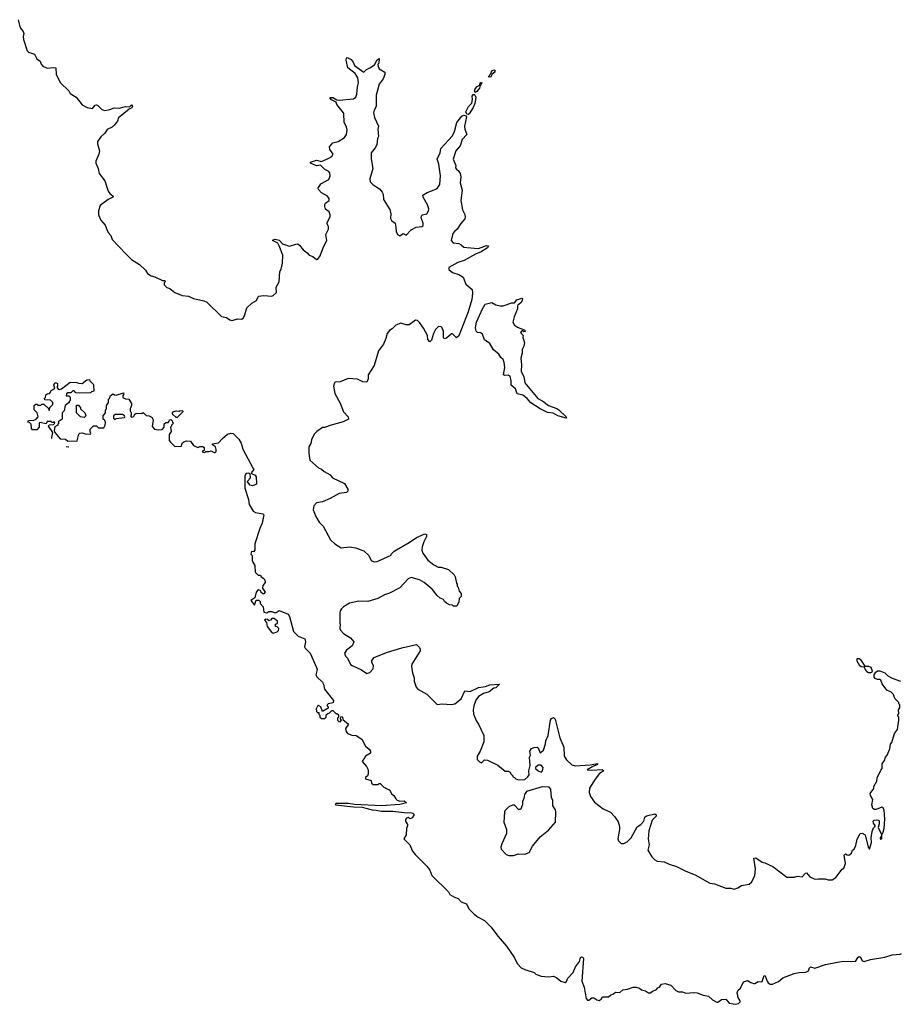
# Model space of a CAD drawing. Extents: x 2386897 to 2565480, y 579156 to 761880.
# Tile 46 of 191: x 2423390 to 2431925, y 652840 to 662388. Entities that reach past the tile are written whole.
import ezdxf

# ---------------------------------------------------------------- set-up
doc = ezdxf.new("R2010")
doc.units = 0

msp = doc.modelspace()

# ---------------------------------------------------------------- linework, layer by layer
at = {"layer": '0CON10XD'}
for points in [[(2423375, 662387.5), (2423395, 662307.5), (2423424.5, 662274.5), (2423429.4, 662255), (2423424.2, 662225), (2423428, 662195), (2423463.8, 662085), (2423475, 662073.8), (2423533, 662053), (2423557, 662007), (2423587.5, 661985), (2423597.5, 661955), (2423615, 661937.5), (2423657, 661917), (2423715, 661923.3), (2423739.3, 661919.3), (2423743.3, 661855), (2423786.7, 661775), (2423866.4, 661696.4), (2423880.7, 661670.7), (2423937.5, 661635), (2423995, 661562.5), (2424045, 661537.5), (2424095, 661527.5), (2424122.3, 661557.7), (2424135, 661563.3), (2424145, 661560), (2424185.9, 661515.9), (2424215, 661506.2), (2424263.9, 661516.1), (2424305, 661532.5), (2424355, 661530), (2424415, 661545.7), (2424455, 661542.5), (2424475, 661562.5), (2424482.5, 661545), (2424475.8, 661534.2), (2424449.5, 661520.5), (2424346.7, 661435), (2424337.5, 661405), (2424306.2, 661365), (2424285, 661346.2), (2424237.9, 661322.1), (2424214.1, 661285.9), (2424177, 661253), (2424143.3, 661205), (2424143.9, 661183.9), (2424163.3, 661115), (2424156.7, 661085), (2424126.7, 661015), (2424126.7, 660995), (2424150, 660945), (2424160, 660895), (2424213.8, 660825), (2424247.5, 660725), (2424262.8, 660702.8), (2424296, 660675), (2424294, 660665), (2424248.8, 660645), (2424170, 660585), (2424152.9, 660535), (2424154.4, 660495), (2424175, 660442.5), (2424217.5, 660395), (2424233.3, 660353.3), (2424247.5, 660325), (2424272.5, 660295), (2424287.5, 660255), (2424422.5, 660115), (2424473.6, 660063.6), (2424550, 660015), (2424609.3, 659959.3), (2424627, 659927), (2424665, 659903.3), (2424700, 659895), (2424775, 659860), (2424795, 659860), (2424800, 659845), (2424790, 659835), (2424790, 659815), (2424815, 659790), (2424845, 659780), (2424893, 659743), (2424965, 659712.5), (2425027, 659707), (2425073, 659683), (2425175, 659662.5), (2425205, 659650), (2425345, 659510), (2425395, 659500), (2425425, 659476.7), (2425445, 659470), (2425504.2, 659485.8), (2425540, 659485), (2425556.7, 659493.3), (2425568, 659515), (2425590, 659595), (2425641.2, 659638.8), (2425685.9, 659664.1), (2425704.2, 659705.8), (2425755, 659712), (2425835, 659708), (2425847.3, 659712.7), (2425877.3, 659742.7), (2425877, 659793), (2425903.3, 659845), (2425911.2, 659945), (2425925, 659967.5), (2425938, 660025), (2425940, 660105), (2425906, 660196), (2425890.5, 660220.5), (2425840, 660245), (2425845, 660252.5), (2425865, 660258), (2425905, 660250), (2425937.5, 660215), (2426005, 660190), (2426065, 660212), (2426085, 660213.3), (2426101.7, 660201.7), (2426136.7, 660155), (2426175.9, 660125.9), (2426195, 660103.3), (2426230.7, 660090.7), (2426265, 660062.5), (2426280, 660065), (2426303.6, 660096.4), (2426333.3, 660185), (2426366.7, 660245), (2426357.5, 660305), (2426382.5, 660355), (2426381.7, 660381.7), (2426367.5, 660415), (2426397.5, 660475), (2426400, 660495), (2426390, 660525), (2426355, 660550), (2426347.5, 660575), (2426347.5, 660595), (2426355, 660610), (2426390, 660635), (2426390, 660655), (2426372.5, 660675), (2426315, 660707.5), (2426285, 660740), (2426282.5, 660755), (2426310, 660795), (2426385, 660837.5), (2426397.5, 660875), (2426397, 660903), (2426385, 660916.7), (2426346.1, 660936.1), (2426305, 660977.5), (2426265, 660971.4), (2426207.5, 660995), (2426207.5, 661005), (2426265, 661025.8), (2426315, 661013.3), (2426385, 661043.3), (2426415, 661062.5), (2426427.5, 661085), (2426395, 661130), (2426393.3, 661155), (2426425, 661192.5), (2426475, 661206.7), (2426536.7, 661245), (2426556.7, 661275), (2426563.3, 661315), (2426555.9, 661345.9), (2426533.6, 661393.6), (2426532.5, 661475), (2426527.5, 661485), (2426464.2, 661564.2), (2426456.2, 661586.2), (2426411.2, 661611.2), (2426397.5, 661625), (2426398.3, 661631.7), (2426425, 661633.8), (2426465, 661610), (2426487.7, 661607.7), (2426625, 661620), (2426646.7, 661635), (2426658.8, 661665), (2426663.3, 661735), (2426672.5, 661775), (2426666.7, 661825), (2426642.5, 661865), (2426571.7, 661921.7), (2426553.9, 661993.9), (2426557, 662013), (2426565, 662020), (2426603, 662003), (2426623.3, 661975), (2426635, 661943.3), (2426725, 661880), (2426750, 661905), (2426785, 661920), (2426829.3, 661950.7), (2426855, 661997.5), (2426875, 662010), (2426870, 661965), (2426862.5, 661955), (2426863.8, 661935), (2426875, 661910), (2426928.3, 661878.3), (2426930, 661855), (2426912.5, 661815), (2426872.5, 661762.5)], [(2427945, 661830), (2427931.2, 661835), (2427957, 661863), (2427965, 661890), (2427985, 661900.8), (2427995, 661896.7), (2427995, 661880), (2427970, 661860), (2427955, 661833.8), (2427945, 661830)], [(2426872.5, 661762.5), (2426843.8, 661655), (2426843.3, 661545), (2426825, 661510), (2426820, 661485), (2426828.3, 661438.3), (2426867.5, 661355), (2426862.5, 661325), (2426867.5, 661255), (2426857.5, 661235), (2426852.5, 661175), (2426836.1, 661143.9), (2426797.5, 661095), (2426797, 661037), (2426812.5, 660945), (2426782.5, 660845), (2426787.5, 660815), (2426816.4, 660786.4), (2426877.7, 660747.7), (2426903.3, 660715), (2426913.3, 660695), (2426916.7, 660645), (2426975.8, 660545.8), (2426986.2, 660505), (2426985, 660460), (2426995, 660440), (2427027.5, 660415), (2427036.7, 660375), (2427037.5, 660335), (2427050, 660305), (2427075, 660292.5), (2427105, 660313.3), (2427135, 660297.5), (2427185, 660350), (2427233.6, 660376.4), (2427286.4, 660383.6), (2427298.8, 660391.2), (2427300, 660415), (2427281.2, 660465), (2427283.3, 660485), (2427295, 660493.8), (2427335.5, 660504.5), (2427352.5, 660535), (2427354.3, 660555), (2427342.7, 660592.7), (2427300, 660665), (2427297.5, 660685), (2427339.3, 660710.7), (2427376, 660724), (2427435, 660750), (2427461.2, 660788.8), (2427467.5, 660875), (2427451.2, 660985), (2427436.7, 661035), (2427466.2, 661095), (2427473, 661137), (2427585, 661260), (2427605, 661302.5), (2427625, 661390), (2427676.4, 661453.6), (2427695, 661460.6), (2427716.1, 661456.1), (2427720, 661445), (2427700, 661355), (2427704, 661325), (2427722, 661275), (2427678, 661225), (2427659.2, 661165), (2427615.8, 661115), (2427592.5, 661035), (2427616.7, 660975), (2427615, 660950), (2427625, 660932.5), (2427640, 660925), (2427657.5, 660895), (2427666.2, 660865), (2427660, 660805), (2427676.7, 660735), (2427666.7, 660635), (2427680, 660545), (2427705, 660500), (2427708.8, 660475), (2427703.3, 660455), (2427665, 660410), (2427630, 660355), (2427603.3, 660335), (2427588.8, 660315), (2427572.5, 660245), (2427590, 660225), (2427646.4, 660216.4), (2427670, 660205), (2427695, 660182.5), (2427725, 660177.5), (2427835, 660169.2), (2427915, 660199.4), (2427933.3, 660193.3), (2427924, 660175), (2427863.8, 660135), (2427807.3, 660112.7), (2427697.7, 660052.3), (2427635, 660033.3), (2427550, 659985), (2427550, 659965), (2427585, 659937.5), (2427645, 659917.5), (2427689.3, 659889.3), (2427713.9, 659823.9), (2427775, 659770), (2427780, 659735), (2427773.3, 659675), (2427736.6, 659553.4), (2427645, 659321.2), (2427623.6, 659303.6), (2427585, 659340), (2427575, 659340), (2427525, 659300), (2427505, 659293.3), (2427496.7, 659305), (2427498.8, 659365), (2427485, 659400), (2427471.7, 659411.7), (2427445, 659408), (2427419.4, 659385), (2427400, 659345), (2427380.7, 659279.3), (2427365, 659262.5), (2427347.1, 659285), (2427341.2, 659325), (2427305, 659397.5), (2427265, 659452.5), (2427245, 659470), (2427225, 659472.5), (2427165, 659430), (2427135, 659430), (2427085, 659446.2), (2427033.9, 659426.1), (2426998.8, 659391.2), (2426973.3, 659375), (2426950, 659345), (2426938.8, 659295), (2426915, 659240), (2426867.5, 659175), (2426826.7, 659035), (2426767.5, 658945), (2426766.4, 658903.6), (2426755, 658872.5), (2426715, 658876.7), (2426665, 658903.3), (2426575, 658906.7), (2426495, 658877.5), (2426448.3, 658871.7), (2426440, 658865), (2426432.5, 658835), (2426443.6, 658763.6), (2426495, 658670), (2426527.5, 658585), (2426572.5, 658535), (2426577.5, 658515), (2426525, 658487.5), (2426410, 658455), (2426345, 658432.5), (2426325, 658432.5), (2426270, 658395), (2426245, 658370), (2426217.5, 658315), (2426211.7, 658278.3), (2426192.5, 658245), (2426192.5, 658185), (2426202.5, 658115), (2426285, 658042.5), (2426315, 658030), (2426340, 658005), (2426400, 657975), (2426420, 657945), (2426538.6, 657888.6), (2426570, 657835), (2426570, 657815), (2426557, 657803), (2426485, 657792.5), (2426400, 657745), (2426325, 657713.3), (2426265, 657703.3), (2426241.2, 657675), (2426233.6, 657633.6), (2426259.3, 657569.3), (2426292.5, 657515), (2426332.5, 657475), (2426402.5, 657345), (2426443.6, 657303.6), (2426505, 657267.5), (2426585, 657276.7), (2426645, 657266.7), (2426725, 657237.5), (2426773, 657193), (2426797.5, 657145), (2426825, 657130), (2426855, 657133.3), (2426990, 657195), (2426990, 657205), (2427020, 657235), (2427165, 657317.5), (2427235, 657367.5), (2427315, 657401.2), (2427333.3, 657395), (2427332, 657375), (2427306.2, 657325), (2427291.2, 657275), (2427286.7, 657245), (2427296.7, 657215), (2427347, 657147), (2427405, 657100), (2427445, 657080), (2427475, 657080), (2427547, 657057), (2427600, 657005), (2427610, 656985), (2427623, 656923), (2427630, 656915), (2427630, 656895), (2427640, 656885), (2427650, 656845), (2427670, 656825), (2427670, 656795), (2427650, 656775), (2427647, 656743), (2427625, 656700), (2427595, 656700), (2427585, 656710), (2427555, 656713.3), (2427525, 656730), (2427507.5, 656745), (2427496.4, 656766.4), (2427465, 656777.5), (2427435, 656802.5), (2427387.1, 656867.1), (2427310.7, 656930.7), (2427265.9, 656955.9), (2427185, 656980), (2427153.6, 656966.4), (2427073, 656877), (2426975, 656827.5), (2426925, 656810), (2426860, 656775), (2426765, 656746.7), (2426678.3, 656748.3), (2426585, 656728.8), (2426527.5, 656695), (2426507.5, 656675), (2426497.5, 656655), (2426492.5, 656635), (2426492.5, 656535), (2426497.5, 656525), (2426492.5, 656485), (2426498.3, 656468.3), (2426527.5, 656435), (2426597.5, 656395), (2426627.5, 656355), (2426612.5, 656315), (2426557.5, 656275), (2426537.5, 656245), (2426547.5, 656215), (2426567.5, 656195), (2426597.5, 656135), (2426612.5, 656125), (2426702.7, 656082.7), (2426755, 656046.7), (2426785, 656057.5), (2426815.9, 656094.1), (2426817.5, 656125), (2426802.5, 656155), (2426802.5, 656175), (2426825, 656202.5), (2426945, 656252.5), (2427093.6, 656296.4), (2427235, 656327.5), (2427265, 656300), (2427272.5, 656285), (2427271.7, 656268.3), (2427191.7, 656138.3), (2427186.7, 656115), (2427196.7, 656055), (2427213.3, 656005), (2427213.3, 655975), (2427232.5, 655915), (2427247.5, 655895), (2427336.1, 655846.1), (2427435, 655746.7), (2427485, 655753.3), (2427575, 655746.7), (2427605.9, 655754.1), (2427667.3, 655802.7), (2427705, 655880), (2427755, 655872.5), (2427835, 655912.5), (2427905, 655921.2), (2427945, 655938.8), (2428040, 655945), (2428005, 655908.8), (2427984, 655906), (2427938.8, 655871.2), (2427885, 655853.3), (2427837.5, 655825), (2427809.3, 655790.7), (2427792.5, 655735), (2427784.3, 655695), (2427788.6, 655655), (2427816.4, 655586.4), (2427837.7, 655557.7), (2427887.5, 655445), (2427886.7, 655385), (2427853.3, 655295), (2427823.3, 655245), (2427822.5, 655215), (2427845, 655190), (2427865, 655182.5), (2427895, 655210), (2427925, 655207.5), (2428025, 655160), (2428095, 655100), (2428125, 655100), (2428145, 655090), (2428150, 655075), (2428170, 655055), (2428170, 655045), (2428185, 655040), (2428200, 655025), (2428225, 655016.7), (2428285, 655021.4), (2428316.2, 655045), (2428328.8, 655065), (2428323.8, 655105), (2428337.5, 655155), (2428332.5, 655235), (2428340, 655255), (2428333.3, 655295), (2428350.7, 655319.3), (2428375, 655330), (2428405, 655333.3), (2428415, 655327.5), (2428435, 655280), (2428467.5, 655305), (2428487.5, 655365), (2428490, 655395), (2428513, 655447), (2428535.9, 655594.1), (2428545, 655612.5), (2428565, 655620), (2428580, 655605), (2428623.6, 655423.6), (2428662.5, 655335), (2428667.5, 655245), (2428690.7, 655210.7), (2428741.7, 655161.7), (2428772.9, 655152.9), (2428918, 655162), (2428990, 655175), (2428990, 655165), (2428943.3, 655146.7), (2428890, 655115), (2428935, 655108.8), (2429035, 655116.7), (2429050, 655105), (2429010.7, 655079.3), (2428966.4, 655023.6), (2428913.3, 654935), (2428910, 654895), (2428923.3, 654855), (2428960.5, 654800.5), (2429043.9, 654733.9), (2429115, 654702.5), (2429155, 654662.5), (2429190.7, 654610.7), (2429203.3, 654565), (2429203.3, 654535), (2429186.7, 654445), (2429193.3, 654425), (2429208.3, 654408.3), (2429220.7, 654400.7), (2429245, 654400), (2429277.5, 654415), (2429317.5, 654455), (2429375, 654560), (2429410, 654585), (2429437.5, 654615), (2429447.5, 654655), (2429465, 654667.5), (2429545, 654686.7), (2429558.8, 654678.8), (2429560, 654665), (2429520, 654625), (2429487, 654523), (2429482.5, 654445), (2429490, 654385), (2429477.5, 654335), (2429515, 654270), (2429545, 654240), (2429568.3, 654228.3), (2429635, 654222.5), (2429685, 654197.5), (2429755, 654177.5), (2429845, 654132.5), (2429936.7, 654096.7), (2430080, 654015), (2430125, 654007.5), (2430235, 653967.5), (2430283, 653967), (2430315, 653956.7), (2430350.7, 653969.3), (2430385, 653992.5), (2430460, 654005), (2430482.5, 654025), (2430513.3, 654085), (2430522.5, 654155), (2430505, 654257.5), (2430525, 654258.8), (2430585, 654217.5), (2430610.7, 654210.7), (2430690, 654175), (2430825, 654072.5), (2430895, 654072.5), (2430925, 654082.5), (2430975, 654076.7), (2431005, 654112.5), (2431015, 654113.3), (2431047.5, 654075), (2431088.3, 654058.3), (2431125, 654052.5), (2431135, 654057.5), (2431195, 654057.5), (2431225, 654047.5), (2431265, 654047.5), (2431299.3, 654070.7), (2431360.7, 654149.3), (2431378.3, 654161.7), (2431392, 654205), (2431380, 654285), (2431395, 654300), (2431408.3, 654288.3), (2431425, 654287.5), (2431452.5, 654305), (2431460, 654335), (2431476.4, 654343.6), (2431495, 654380), (2431507.7, 654442.3), (2431534.2, 654495), (2431555, 654500.7), (2431584.1, 654484.1), (2431614.2, 654365), (2431627.5, 654345), (2431645, 654410), (2431643.3, 654455), (2431653.1, 654516.9), (2431665, 654552.5), (2431681.7, 654568.3), (2431682.5, 654575), (2431664, 654595), (2431662, 654615), (2431670, 654625), (2431705, 654628.9), (2431715.8, 654625), (2431721.4, 654615), (2431720.8, 654589.2), (2431710, 654555), (2431743.8, 654485), (2431743.3, 654475), (2431728.8, 654455), (2431730, 654445), (2431735, 654440), (2431746.9, 654443.1), (2431747, 654483), (2431759.2, 654509.2)], [(2427805, 661682.5), (2427798.8, 661695), (2427805, 661716.7), (2427825, 661740.8), (2427848.3, 661751.7), (2427853.8, 661775), (2427865, 661782.5), (2427870, 661775), (2427851.7, 661748.3), (2427847, 661723), (2427819.5, 661690.5), (2427805, 661682.5)], [(2427735, 661469.2), (2427722.3, 661472.3), (2427713.3, 661495), (2427740.5, 661545), (2427771.7, 661578.3), (2427778.6, 661615), (2427776, 661645), (2427785, 661663.3), (2427795, 661663.3), (2427805, 661652.5), (2427809.2, 661635), (2427800, 661575), (2427785.5, 661534.5), (2427745, 661474), (2427735, 661469.2)], [(2428685, 658522.5), (2428605, 658546.7), (2428561.7, 658571.7), (2428505, 658580), (2428435, 658613.8), (2428342.7, 658672.7), (2428308.8, 658715), (2428267.6, 658747.6), (2428210.5, 658760.5), (2428195, 658806.7), (2428153.3, 658845), (2428153.9, 658886.1), (2428142.3, 658932.3), (2428125, 658940), (2428087, 658937), (2428077.5, 658945), (2428093.1, 659015), (2428086.9, 659065), (2428075, 659093.3), (2428052.9, 659112.9), (2428033.8, 659145), (2427983.3, 659185), (2427945, 659248.8), (2427894.2, 659284.2), (2427875, 659338.8), (2427855, 659350.8), (2427825.8, 659355.8), (2427815, 659366.7), (2427809.1, 659399.1), (2427816, 659455), (2427875.7, 659585), (2427901.7, 659628.3), (2427965, 659646.7), (2428005, 659623.3), (2428045, 659613.3), (2428075, 659613.8), (2428105, 659623.8), (2428155, 659643.3), (2428185, 659642.5), (2428208.6, 659671.4), (2428255, 659688.8), (2428263.6, 659683.6), (2428260.8, 659665), (2428247.9, 659642.1), (2428213.9, 659616.1), (2428215.7, 659584.3), (2428182, 659505), (2428170, 659455), (2428185, 659426.7), (2428215, 659406.7), (2428285, 659377.5), (2428290, 659365), (2428275, 659360), (2428265, 659370), (2428255, 659370), (2428242.5, 659355), (2428270, 659325), (2428267.5, 659305), (2428282.5, 659255), (2428277, 659223), (2428260.7, 659189.3), (2428260, 659155), (2428246.7, 659105), (2428252.9, 659045), (2428248.6, 658975), (2428276.3, 658926.3), (2428286.6, 658866.6), (2428413.2, 658713.2), (2428459.8, 658689.8), (2428515, 658645.8), (2428595, 658618), (2428616.2, 658605), (2428687.5, 658535), (2428690, 658525), (2428685, 658522.5)], [(2423702.2, 658326.3), (2423700, 658335), (2423710, 658385), (2423670, 658445), (2423675, 658460), (2423718.3, 658461.7), (2423730, 658475), (2423725, 658490), (2423715, 658480), (2423705, 658480), (2423695, 658490), (2423655, 658490), (2423645, 658470), (2423585, 658480), (2423580, 658475), (2423580, 658435), (2423555, 658410), (2423515, 658410), (2423503, 658423), (2423500, 658465), (2423485, 658480), (2423470, 658485), (2423475, 658500), (2423527, 658503), (2423550, 658515), (2423570, 658535), (2423560, 658575), (2423530, 658605), (2423530, 658645), (2423545, 658660), (2423555, 658660), (2423565, 658650), (2423595, 658650), (2423605, 658660), (2423625, 658660), (2423668.3, 658618.3), (2423671.7, 658601.7), (2423678.3, 658601.7), (2423681.7, 658628.3), (2423710, 658655), (2423710, 658675), (2423687, 658697), (2423635, 658700), (2423630, 658715), (2423640, 658725), (2423641.7, 658748.3), (2423655, 658760), (2423678.3, 658761.7), (2423690, 658775), (2423691.7, 658788.3), (2423730, 658815), (2423720, 658845), (2423730, 658865), (2423745, 658867.5), (2423755, 658860), (2423757.5, 658835), (2423750, 658825), (2423763.6, 658803.6), (2423775, 658800), (2423795, 658807.5), (2423878.3, 658871.7), (2423945, 658870), (2423958.3, 658861.7), (2423995, 658860), (2424040, 658895), (2424065, 658897.5), (2424070, 658885), (2424105, 658850), (2424110, 658785), (2424085, 658780), (2424075, 658770), (2423965, 658767.5), (2423935, 658770), (2423918.3, 658788.3), (2423905, 658790), (2423885, 658770), (2423855, 658770), (2423845, 658760), (2423841.7, 658741.7), (2423865, 658740), (2423878.3, 658728.3), (2423880, 658695), (2423870, 658685), (2423870, 658675), (2423830, 658645), (2423820, 658595), (2423800, 658575), (2423800, 658515), (2423761.7, 658488.3), (2423770, 658475), (2423760, 658465), (2423760, 658455), (2423731.7, 658438.3), (2423722.5, 658405), (2423730, 658385), (2423781.7, 658321.7), (2423835, 658320), (2423855, 658300), (2423947, 658303), (2423963, 658367), (2423971.7, 658378.3), (2423995, 658382.5), (2424025, 658373.3), (2424075, 658370), (2424080, 658375), (2424072.5, 658395), (2424073, 658417), (2424105, 658450), (2424135, 658450), (2424155, 658430), (2424205, 658430), (2424217.5, 658455), (2424220, 658485), (2424215, 658500), (2424200, 658515), (2424200, 658545), (2424220, 658575), (2424220, 658605), (2424230, 658615), (2424230, 658645), (2424250, 658675), (2424250, 658705), (2424260, 658715), (2424270, 658745), (2424295, 658760), (2424308.3, 658748.3), (2424325, 658747.5), (2424395, 658770), (2424400, 658755), (2424390, 658745), (2424390, 658725), (2424415, 658710), (2424448.3, 658708.3), (2424472.5, 658665), (2424473.3, 658645), (2424460, 658615), (2424460, 658595), (2424470, 658575), (2424470, 658555), (2424462.5, 658545), (2424473, 658533), (2424490, 658535), (2424500, 658545), (2424501.7, 658558.3), (2424518.3, 658571.7), (2424575, 658570), (2424585, 658580), (2424615, 658550), (2424645, 658547.5), (2424675, 658530), (2424682.5, 658505), (2424673, 658443), (2424695, 658417.5), (2424735, 658410), (2424770, 658415), (2424790, 658435), (2424791.7, 658468.3), (2424805, 658480), (2424828.3, 658481.7), (2424840, 658495), (2424841.7, 658508.3), (2424855, 658510), (2424868.3, 658498.3), (2424870, 658485), (2424880, 658475), (2424860, 658455), (2424860, 658445), (2424850, 658435), (2424857.5, 658395), (2424837.5, 658365), (2424838.3, 658318.3)], [(2424015, 658530), (2423980, 658535), (2423940, 658575), (2423941.7, 658648.3), (2423958.3, 658648.3), (2423980, 658625), (2423980, 658615), (2424020, 658575), (2424030, 658545), (2424015, 658530)], [(2424915, 658530), (2424905, 658530), (2424871.7, 658561.7), (2424870, 658575), (2424877.5, 658585), (2424905, 658596), (2424935, 658590), (2424945, 658597.5), (2424970, 658595), (2424970, 658585), (2424915, 658530)], [(2424315, 658510), (2424325, 658520), (2424405, 658530), (2424410, 658535), (2424407, 658547), (2424385, 658560), (2424315, 658560), (2424300, 658545), (2424300, 658525), (2424315, 658510)], [(2424838.3, 658318.3), (2424838.3, 658308.3), (2424850.7, 658290.7), (2424895, 658250), (2424957, 658253), (2424965, 658280), (2424980, 658295), (2425005, 658302.5), (2425045, 658300), (2425075, 658260), (2425115, 658240), (2425135, 658247.5), (2425165, 658247.5), (2425178.3, 658238.3), (2425178.3, 658211.7), (2425160, 658205), (2425165, 658192.5), (2425185, 658190), (2425195, 658200), (2425225, 658200), (2425245, 658207.5), (2425275, 658190), (2425285, 658190), (2425295, 658200), (2425295, 658220), (2425287.5, 658245), (2425260, 658265), (2425260, 658275), (2425317, 658283), (2425355, 658327.5), (2425403, 658367), (2425435, 658376.7), (2425457.5, 658375), (2425515, 658321.2), (2425535, 658282.5), (2425552.3, 658222.3), (2425654.2, 658035), (2425658, 658025), (2425633.3, 657995), (2425636.2, 657986.2), (2425670.7, 657970.7), (2425682.5, 657955), (2425686.2, 657883.8), (2425645, 657868), (2425625, 657872.5), (2425599.2, 657905), (2425602.5, 657917.5), (2425626.2, 657945), (2425622.5, 657985), (2425605, 657990), (2425585, 657985.6), (2425570.6, 657965), (2425573.1, 657845), (2425606.6, 657735), (2425612.7, 657685), (2425652.4, 657622.4), (2425675, 657609.6), (2425747, 657597), (2425755.7, 657585.7), (2425740.9, 657505), (2425716.5, 657455), (2425670, 657305), (2425670, 657245), (2425655, 657227.5), (2425635, 657230), (2425630, 657205), (2425641.7, 657191.7), (2425642.5, 657145), (2425648.3, 657128.3), (2425670, 657095), (2425671.7, 657031.7), (2425701.7, 657001.7), (2425725, 657000), (2425730, 656985), (2425755, 656967.5), (2425770, 656945), (2425768.8, 656931.2), (2425745, 656900), (2425742.5, 656875), (2425767.5, 656835), (2425755, 656820), (2425745, 656820), (2425731.7, 656831.7), (2425728.3, 656848.3), (2425705, 656857.5), (2425695, 656852.5), (2425682.3, 656837.7), (2425668.3, 656781.7), (2425630, 656755), (2425665, 656710), (2425681.7, 656758.3), (2425708.3, 656758.3), (2425720, 656745), (2425720, 656725), (2425750, 656695), (2425755, 656642.5), (2425785, 656637.5), (2425805, 656647.5), (2425835, 656650), (2425855, 656640), (2425875, 656640), (2425905, 656657.5), (2425991.7, 656621.7), (2426005, 656600), (2426044.2, 656454.2), (2426089.1, 656409.1), (2426155, 656382.5), (2426158.8, 656355), (2426150, 656305), (2426157.5, 656295), (2426206.2, 656245), (2426268, 656105), (2426273.3, 656085), (2426260, 656035), (2426268.8, 656015), (2426324.2, 655965), (2426334, 655945), (2426343.3, 655895), (2426430, 655785), (2426428.3, 655761.7), (2426380, 655755), (2426370, 655745), (2426370, 655735), (2426380, 655725), (2426378.3, 655711.7), (2426325, 655680), (2426310, 655725), (2426286.4, 655736.4), (2426275, 655732.5), (2426263.8, 655705), (2426265, 655680), (2426275, 655670), (2426288.3, 655668.3), (2426290, 655655), (2426300, 655645), (2426300, 655625), (2426315, 655610), (2426348.3, 655611.7), (2426360, 655625), (2426361.7, 655648.3), (2426375, 655660), (2426388.3, 655661.7), (2426415, 655690), (2426425, 655690), (2426455, 655660), (2426465, 655660), (2426478.3, 655648.3), (2426480, 655625), (2426470, 655615), (2426470, 655595), (2426481.7, 655581.7), (2426495, 655580), (2426510, 655595), (2426500, 655605), (2426501.7, 655628.3), (2426515, 655630), (2426520, 655625), (2426521.7, 655601.7), (2426576.7, 655555), (2426547.5, 655515), (2426553.3, 655485), (2426567, 655467), (2426608.3, 655448.3), (2426650, 655445), (2426705, 655410), (2426741.7, 655341.7), (2426777.5, 655315), (2426790, 655295), (2426790, 655275), (2426740, 655245), (2426707.5, 655195), (2426752.5, 655145), (2426767.5, 655115), (2426767, 655073), (2426760, 655055), (2426741.7, 655038.3), (2426740, 655025), (2426795, 655010), (2426800, 654985), (2426815, 654970), (2426865, 654970), (2426875, 654980), (2426885, 654980), (2426920, 654945), (2426976.4, 654916.4), (2426995, 654882.5), (2427017.5, 654865), (2427033.9, 654833.9), (2427049.5, 654819.5), (2427075, 654811.2), (2427115, 654812.5), (2427140, 654795), (2427075, 654778.8), (2426895, 654764), (2426636.1, 654776.1), (2426575, 654786), (2426456.1, 654786.1), (2426450, 654785), (2426450, 654775), (2426624.3, 654754.3), (2426710.7, 654750.7), (2426805, 654724.2), (2426845.9, 654724.1), (2426895, 654714.4), (2427006.6, 654713.4), (2427145, 654695.8), (2427175, 654700), (2427200, 654695), (2427211.2, 654685), (2427211.2, 654675), (2427195, 654647.5), (2427175, 654640), (2427155, 654650), (2427140, 654645), (2427128.3, 654631.7), (2427127.5, 654615), (2427150, 654585), (2427150, 654575), (2427140, 654545), (2427137, 654483), (2427112.5, 654445), (2427170, 654385), (2427197.5, 654325), (2427223.6, 654293.6), (2427335, 654180), (2427365, 654140), (2427385, 654090), (2427545, 653930), (2427560, 653905), (2427605, 653877.5), (2427640, 653865), (2427670, 653835), (2427720, 653815), (2427742.5, 653765), (2427795, 653712.5), (2427833.9, 653683.9), (2427893.6, 653653.6), (2427955, 653592.5), (2428027, 653497), (2428107.5, 653405), (2428185, 653290), (2428212.5, 653235), (2428250, 653195), (2428285, 653177.5), (2428375, 653150), (2428393, 653133), (2428443, 653113), (2428515, 653107.5), (2428565, 653112.5), (2428595, 653097.5), (2428633, 653063), (2428675, 653052.5), (2428689.3, 653060.7), (2428702.5, 653095), (2428755, 653150), (2428776.4, 653203.6), (2428816.7, 653255), (2428825, 653293.3), (2428835, 653300), (2428848, 653298), (2428853.8, 653285), (2428836.7, 653065), (2428860, 653005), (2428871.7, 652948.3), (2428880, 652895), (2428891.7, 652881.7), (2428905, 652880), (2428935, 652902.5), (2428955, 652902.5), (2428983.3, 652883.3), (2429005, 652877.5), (2429025, 652890), (2429038.3, 652911.7), (2429097, 652913), (2429115, 652930), (2429145, 652940), (2429163, 652957), (2429207, 652953), (2429235, 652980), (2429281.7, 652988.3), (2429335, 653007.5), (2429365, 653007.5), (2429397, 652997), (2429415, 652980), (2429455, 652970), (2429485, 652950), (2429505, 652950), (2429521.7, 652968.3), (2429558.3, 652981.7), (2429575, 653000), (2429590, 653005), (2429610, 653035), (2429645, 653043.3), (2429700, 653025), (2429750, 652975), (2429775, 652960), (2429815, 652960), (2429845, 652947.5), (2429925, 652953.8), (2429955, 652950), (2430015, 652928), (2430065, 652917.5), (2430105, 652882.5), (2430145, 652860), (2430155, 652860), (2430193, 652887), (2430235, 652890), (2430265, 652852.5), (2430325, 652840), (2430355, 652846.7), (2430371.2, 652865), (2430371.2, 652875), (2430353.3, 652905), (2430343.8, 652955), (2430354.2, 652975.8), (2430376.7, 652995), (2430405, 653057.5), (2430445, 653070), (2430475, 653050), (2430505, 653042.5), (2430515, 653042.5), (2430548.3, 653061.7), (2430575, 653057.5), (2430585, 653062.5), (2430605, 653120), (2430616.4, 653116.4), (2430633.4, 653063.4), (2430645, 653047.5), (2430665, 653036.7), (2430685, 653036.7), (2430745, 653062.5), (2430787.5, 653097.5), (2430895, 653140), (2430945, 653150), (2431007.7, 653152.3), (2431033.9, 653166.1), (2431044.3, 653195), (2431055, 653202), (2431095, 653190), (2431200, 653225), (2431315, 653249.2), (2431375, 653257.1), (2431490, 653255), (2431512, 653295), (2431525, 653304), (2431537.6, 653297.6), (2431555, 653260), (2431575, 653254), (2431635, 653273.8), (2431775, 653297.8), (2431845, 653321.1), (2431923.4, 653326.6), (2431936.8, 653333.2)], [(2423866.7, 658243.2), (2423840.5, 658244.7)], [(2425845, 656440), (2425855, 656442.5), (2425885, 656453.3), (2425897.5, 656465), (2425900, 656485), (2425885, 656500), (2425870, 656505), (2425870, 656525), (2425888.3, 656531.7), (2425890, 656555), (2425855, 656580), (2425835, 656580), (2425820, 656565), (2425805, 656560), (2425795, 656570), (2425773.9, 656576.1), (2425763.6, 656563.6), (2425781.7, 656541.7), (2425790, 656505), (2425835, 656446.7), (2425845, 656440)], [(2431635, 656053.8), (2431615, 656054), (2431598.8, 656065), (2431575, 656110), (2431546.4, 656113.6), (2431531.9, 656121.9), (2431507.7, 656167.7), (2431507, 656193), (2431525, 656194), (2431536.6, 656186.6), (2431580, 656120), (2431615, 656120), (2431637.7, 656107.7), (2431651.2, 656075), (2431648.3, 656061.7), (2431635, 656053.8)], [(2431759.2, 654509.2), (2431768.2, 654545), (2431774.6, 654635), (2431766.9, 654725), (2431755, 654748), (2431745, 654752.5), (2431690.3, 654729.7), (2431675, 654728.9), (2431657.6, 654737.6), (2431649.5, 654775), (2431660, 654825), (2431636.7, 654865), (2431632.5, 654885), (2431667, 654933), (2431668.3, 654951.7), (2431697.5, 655005), (2431700, 655035), (2431735, 655110), (2431747.5, 655125), (2431748.3, 655171.7), (2431770, 655205), (2431780, 655235), (2431797.5, 655255), (2431821.7, 655318.3), (2431828.3, 655361.7), (2431841.7, 655378.3), (2431870, 655465), (2431897.5, 655505), (2431910, 655595), (2431910, 655625), (2431900, 655635), (2431900, 655645), (2431911.7, 655658.3), (2431907.5, 655695), (2431920, 655715), (2431920, 655745), (2431910, 655755), (2431910, 655765), (2431872.5, 655805), (2431857.5, 655845), (2431835, 655866.7), (2431793.3, 655885), (2431749.1, 655949.1), (2431735, 655982.5), (2431725, 655990), (2431705, 655990), (2431680.2, 656000.2), (2431672.2, 656012.2), (2431670, 656035), (2431688.1, 656061.9), (2431705, 656072), (2431725, 656073.3), (2431773.6, 656053.6), (2431804.2, 656024.2), (2431845, 656003.8), (2431927.5, 655975)], [(2428445, 655090), (2428457.5, 655105), (2428462.5, 655135), (2428445, 655157.5), (2428415, 655160), (2428390, 655135), (2428390, 655125), (2428415, 655102.5), (2428445, 655090)], [(2428131.7, 654281.7), (2428175, 654283.3), (2428225, 654298.8), (2428285, 654296), (2428326.4, 654313.6), (2428360, 654375), (2428433.3, 654465), (2428515, 654527.5), (2428582.5, 654605), (2428586.4, 654706.4), (2428582.5, 654725), (2428557.5, 654765), (2428557.5, 654815), (2428542.5, 654845), (2428537.5, 654925), (2428520, 654945), (2428455, 654950), (2428302.5, 654905), (2428282.5, 654875), (2428277.5, 654835), (2428262.5, 654805), (2428262.5, 654775), (2428245, 654730), (2428225, 654730), (2428185, 654770), (2428165, 654770), (2428130, 654755), (2428093, 654717), (2428087.5, 654705), (2428083, 654607), (2428106.7, 654535), (2428107, 654497), (2428061.2, 654395), (2428054.2, 654365), (2428057.5, 654345), (2428105, 654293.8), (2428131.7, 654281.7)]]:
    msp.add_lwpolyline(points, dxfattribs=at)

doc.saveas('drawing.dxf')
